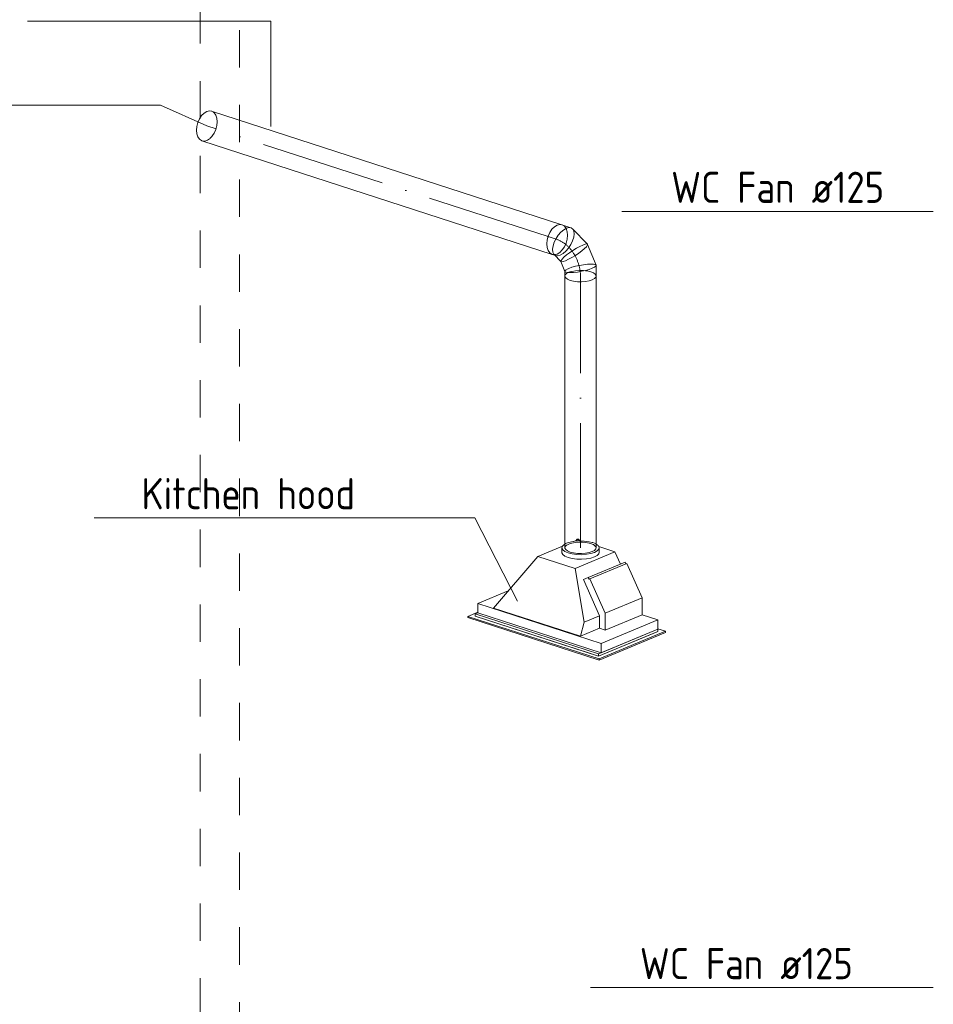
# Model space of a CAD drawing. Header units: millimetres. Extents: x 37142 to 74566, y 2709 to 34045.
# Tile 21 of 58: x 41873 to 45538, y 11836 to 15786. Entities that reach past the tile are written whole.
import ezdxf

# ---------------------------------------------------------------- set-up
doc = ezdxf.new("R2010")
doc.units = ezdxf.units.MM
doc.linetypes.add('ADSK_Осевая', pattern=[700, 500, -100, 0, -100])
doc.linetypes.add('ADSK_Скрыто', pattern=[300, 150, -150])
for name, color, linetype, lineweight in [('G-____-____-DIMS', 111, 'Continuous', 9), ('G-____-____-SYMB', 111, 'ADSK_Скрыто', 20), ('M-EQPM-___-IDEN', 50, 'Continuous', 20), ('M-EQPM-____-OTLN', 50, 'Continuous', 20), ('M-HVAC-DUCT-CNTR', 70, 'ADSK_Осевая', 20), ('M-HVAC-DUCT-IDEN', 70, 'Continuous', 20), ('M-HVAC-DUCT-OTLN', 70, 'Continuous', 20)]:
    doc.layers.add(name, color=color, linetype=linetype, lineweight=lineweight)
doc.styles.add('GOST Common_1', font='GOST_Common.ttf', dxfattribs={"width": 0.9, "height": 125})

# ---------------------------------------------------------------- blocks, each defined once
blk = doc.blocks.new('Кухня вытяжка встраиваемая - 702w x 402d x 283h-V4-3D Вент Left')
at = {"layer": 'M-EQPM-____-OTLN', "color": 5}
for p, q in [((43951.3, 13632.9), (44050.1, 13674)), ((44195.6, 13671.8), (44260.8, 13650.6)), ((43773.4, 13425.4), (43951.3, 13632.9)), ((43951.3, 13632.9), (44101.3, 13584.3)), ((44047.3, 13667.1), (44047.3, 13648.5)), ((44260.8, 13650.6), (44101.3, 13584.3)), ((44197.3, 13648.5), (44197.3, 13667.1)), ((44260.8, 13650.6), (44282.4, 13602.2)), ((44153.6, 13548.6), (44301.7, 13610.2)), ((44160, 13542.9), (44308, 13604.5)), ((44301.7, 13610.2), (44304.8, 13603.1)), ((44308, 13604.5), (44369.6, 13465.9)), ((44101.3, 13584.3), (44137.3, 13369.3)), ((44153.6, 13548.6), (44134.7, 13539.6)), ((44134.7, 13539.6), (44199, 13394.9)), ((44156.8, 13541.4), (44153.6, 13548.6)), ((44160, 13542.9), (44156.8, 13541.4)), ((44221.5, 13404.3), (44160, 13542.9)), ((43832.6, 13494.4), (43710.2, 13443.5)), ((44204.9, 13283), (43710.2, 13443.5)), ((43710.2, 13443.5), (43710.2, 13406.3)), ((44369.6, 13465.9), (44221.5, 13404.3)), ((44369.6, 13465.9), (44369.6, 13398.7)), ((43710.2, 13408.6), (43670.6, 13392.2)), ((44196.8, 13221.5), (43670.6, 13392.2)), ((43670.6, 13392.2), (43670.6, 13387.5)), ((43710.2, 13406.3), (43700.2, 13402.1)), ((44195, 13241.7), (43700.2, 13402.1)), ((43700.2, 13402.1), (43700.2, 13392.8)), ((43700.2, 13392.8), (44195, 13232.4)), ((43700.2, 13392.8), (43927.4, 13319.2)), ((44195, 13232.4), (43700.2, 13392.8)), ((43710.2, 13406.3), (44204.9, 13245.8)), ((44122, 13312.4), (43773.4, 13425.4)), ((44199, 13394.9), (44137.3, 13369.3)), ((44199, 13394.9), (44199, 13344.4)), ((44221.5, 13337.1), (44221.5, 13404.3)), ((44221.5, 13337.1), (44369.6, 13398.7)), ((44369.6, 13398.7), (44433.3, 13378)), ((43670.6, 13387.5), (44196.8, 13216.9)), ((44137.3, 13369.3), (44122, 13312.4)), ((44433.3, 13378), (44204.9, 13283)), ((44433.3, 13378), (44433.3, 13340.8)), ((43927.4, 13319.2), (44154.5, 13245.5)), ((44199, 13344.4), (44122, 13312.4)), ((44433.3, 13340.8), (44195, 13241.7)), ((44195, 13232.4), (44433.3, 13331.5)), ((44430.6, 13330.4), (44195, 13232.4)), ((44195, 13232.4), (44397.5, 13316.6)), ((44196.8, 13221.5), (44462.9, 13332.2)), ((44462.9, 13327.5), (44196.8, 13216.9)), ((44199, 13344.4), (44221.5, 13337.1)), ((44204.9, 13245.8), (44433.3, 13340.8)), ((44397.5, 13316.6), (44430.6, 13330.4)), ((44433.3, 13341.8), (44462.9, 13332.2)), ((44433.3, 13340.8), (44433.3, 13331.5)), ((44462.9, 13332.2), (44462.9, 13327.5)), ((44204.9, 13245.8), (44204.9, 13283)), ((44154.5, 13245.5), (44195, 13232.4)), ((44195, 13232.4), (44195, 13241.7)), ((44196.8, 13216.9), (44196.8, 13221.5))]:
    blk.add_line(p, q, dxfattribs=at)
at = {"layer": 'M-EQPM-____-OTLN', "color": 171}
for p, q in [((44062.7, 13683.8), (44059.5, 13682.1)), ((44080.9, 13690.1), (44070.2, 13686.9)), ((44095.2, 13692.7), (44106.8, 13697.5)), ((44106.5, 13700.3), (44106.5, 13695.6)), ((44109.2, 13694), (44108.2, 13694.3)), ((44110.8, 13702.1), (44109.9, 13702)), ((44116.4, 13697.5), (44125.9, 13694.4)), ((44116.5, 13695.6), (44116.5, 13700.3)), ((44116.5, 13695.7), (44116.5, 13695.6)), ((44169.4, 13688.6), (44157.5, 13691.5)), ((44172, 13687.8), (44169.6, 13688.5)), ((44178.8, 13685.2), (44172, 13687.8)), ((44183.8, 13682.9), (44179, 13685.2)), ((44184.7, 13682.4), (44183.8, 13682.9))]:
    blk.add_line(p, q, dxfattribs=at)
at = {"layer": 'M-EQPM-____-OTLN', "color": 5}
for points in [[(44059.5, 13682.1, 0), (44055.2, 13679.4, 0), (44048.8, 13672.6, 0), (44047.5, 13665.4, 0), (44051.2, 13658.4, 0), (44059.8, 13651.9, 0), (44072.7, 13646.5, 0)], [(44072.7, 13646.5, 0), (44088.9, 13642.5, 0), (44107.5, 13640.1, 0), (44127, 13639.6, 0), (44146.2, 13641, 0), (44163.8, 13644.2, 0), (44178.6, 13648.9, 0), (44189.5, 13654.9, 0), (44195.8, 13661.7, 0), (44197.2, 13668.8, 0), (44193.4, 13675.9, 0), (44184.8, 13682.3, 0)], [(44072.7, 13627.9, 0), (44059.8, 13633.3, 0), (44051.2, 13639.8, 0), (44047.5, 13646.8, 0), (44047.3, 13648.5, 0)], [(44197.2, 13650.2, 0), (44195.8, 13643.1, 0), (44189.5, 13636.3, 0), (44178.6, 13630.3, 0), (44163.8, 13625.6, 0), (44146.2, 13622.4, 0), (44127, 13621, 0), (44107.5, 13621.5, 0), (44088.9, 13623.9, 0), (44072.7, 13627.9, 0)]]:
    blk.add_polyline3d(points, dxfattribs=at)
at = {"layer": 'M-EQPM-____-OTLN', "color": 171}
for points in [[(44069.9, 13686.8, 0), (44066.1, 13685.4, 0), (44062.9, 13683.9, 0)], [(44157, 13691.6, 0), (44155.7, 13691.8, 0), (44137.2, 13694.1, 0), (44117.7, 13694.6, 0), (44098.5, 13693.2, 0), (44081.4, 13690.2, 0)], [(44109.9, 13702, 0), (44108.8, 13701.8, 0), (44107.8, 13701.5, 0), (44107.1, 13701.1, 0), (44106.6, 13700.6, 0), (44106.5, 13700.2, 0), (44106.8, 13699.7, 0), (44107.4, 13699.3, 0), (44108.2, 13698.9, 0)], [(44108.2, 13694.3, 0), (44107.4, 13694.6, 0), (44106.8, 13695, 0), (44106.5, 13695.5, 0), (44106.6, 13696, 0)], [(44108.2, 13698.9, 0), (44109.3, 13698.6, 0), (44110.5, 13698.5, 0)], [(44110.7, 13698.5, 0), (44111.8, 13698.4, 0), (44113.1, 13698.5, 0), (44114.3, 13698.7, 0), (44115.3, 13699.1, 0), (44116, 13699.5, 0), (44116.4, 13699.9, 0), (44116.5, 13700.4, 0), (44116.3, 13700.9, 0), (44115.7, 13701.3, 0), (44114.8, 13701.7, 0)], [(44114.8, 13701.7, 0), (44113.8, 13701.9, 0), (44112.5, 13702.1, 0), (44111.2, 13702.1, 0)], [(44116.4, 13695.3, 0), (44116, 13694.8, 0), (44115.3, 13694.4, 0)]]:
    blk.add_polyline3d(points, dxfattribs=at)
blk = doc.blocks.new('ADSK_Отвод_Круглый - Стандарт-V5-3D Вент Left')
at = {"layer": 'M-HVAC-DUCT-OTLN', "color": 5}
for p, q in [((44084.1, 14951.6), (44047.9, 14963.3)), ((44150.4, 14885.4), (44090.7, 14947.4)), ((44184.7, 14801), (44150.8, 14884.7)), ((44009.4, 14844.4), (44023.4, 14839.9)), ((44016.8, 14844), (44044.1, 14815.6)), ((44043.7, 14816.2), (44060, 14775.8)), ((44059.8, 14776.7), (44059.8, 14757.2)), ((44184.8, 14757.2), (44184.8, 14800))]:
    blk.add_line(p, q, dxfattribs=at)
at = {"layer": 'M-HVAC-DUCT-OTLN', "color": 171}
for p, q in [((44095.1, 14912.9), (44096.9, 14926.3)), ((44150.2, 14881.1), (44150.8, 14884.7)), ((44150.8, 14884.7), (44150.7, 14884.9)), ((44017.5, 14843.3), (44009.6, 14844.3)), ((44028.6, 14845.7), (44018.2, 14843.3)), ((44043.7, 14816.1), (44045.8, 14814.8)), ((44060, 14775.9), (44060.6, 14778.8)), ((44061.2, 14779.6), (44065.4, 14783)), ((44163, 14805.6), (44163.7, 14805.6)), ((44163.7, 14805.6), (44174.4, 14805.1)), ((44163.7, 14774.4), (44174.2, 14770)), ((44174.4, 14805.1), (44181.2, 14803.6)), ((44181.6, 14803.5), (44184.7, 14801)), ((44184.7, 14801), (44184.7, 14800.8)), ((44059.9, 14757.6), (44061.1, 14761.8)), ((44075.5, 14772.4), (44079.6, 14774)), ((44184.2, 14760.4), (44184.7, 14758.6))]:
    blk.add_line(p, q, dxfattribs=at)
at = {"layer": 'M-HVAC-DUCT-OTLN', "color": 5}
for points in [[(43987.3, 14886.7, 0), (43988.7, 14902.3, 0), (43992.8, 14918, 0), (43999.4, 14932.8, 0), (44008, 14945.6, 0), (44017.9, 14955.6, 0), (44028.6, 14962, 0)], [(44066.3, 14949.8, 0), (44055.2, 14943.5, 0), (44043.9, 14933.9, 0), (44033.4, 14921.8, 0), (44024.2, 14907.9, 0), (44017, 14893.1, 0), (44012.4, 14878.5, 0)], [(44028.6, 14962, 0), (44039.3, 14964.5, 0), (44049.3, 14962.8, 0)], [(44091.9, 14946.1, 0), (44085.3, 14951.1, 0), (44076.6, 14952.4, 0), (44066.3, 14949.8, 0)], [(44009.3, 14844.4, 0), (44008, 14844.9, 0), (43999.4, 14850.6, 0), (43992.8, 14859.9, 0), (43988.7, 14872.2, 0), (43987.3, 14886.7, 0)], [(44012.4, 14878.5, 0), (44010.5, 14865.1, 0), (44011.6, 14853.8, 0), (44015.6, 14845.3, 0), (44016.8, 14844, 0)], [(44131.5, 14881.9, 0), (44119.7, 14876.4, 0), (44106.3, 14869.1, 0), (44092.2, 14860.5, 0), (44078.6, 14851.3, 0), (44066.2, 14842, 0), (44055.9, 14833.3, 0)], [(44150.7, 14884.9, 0), (44147.6, 14886.3, 0), (44141.1, 14885.3, 0), (44131.5, 14881.9, 0)], [(44055.9, 14833.3, 0), (44048.4, 14825.7, 0), (44044.3, 14819.9, 0), (44043.7, 14816.1, 0)], [(44081, 14771.2, 0), (44070.3, 14771.7, 0), (44063.1, 14773.3, 0), (44060, 14775.9, 0)], [(44169.2, 14788.8, 0), (44156.9, 14784.3, 0), (44142.2, 14780.1, 0), (44126.2, 14776.5, 0), (44109.9, 14773.7, 0), (44094.5, 14771.9, 0), (44081, 14771.2, 0)], [(44184.7, 14800.8, 0), (44183.6, 14797.3, 0), (44178.3, 14793.2, 0), (44169.2, 14788.8, 0)], [(44081, 14740, 0), (44070.3, 14744.5, 0), (44063.1, 14749.9, 0), (44060, 14755.8, 0), (44059.8, 14757.2, 0)], [(44169.2, 14742, 0), (44156.9, 14738.1, 0), (44142.2, 14735.5, 0), (44126.2, 14734.3, 0), (44109.9, 14734.7, 0), (44094.5, 14736.7, 0), (44081, 14740, 0)], [(44184.7, 14758.6, 0), (44183.6, 14752.7, 0), (44178.3, 14747, 0), (44169.2, 14742, 0)]]:
    blk.add_polyline3d(points, dxfattribs=at)
at = {"layer": 'M-HVAC-DUCT-OTLN', "color": 171}
for points in [[(44049.3, 14962.8, 0), (44057.9, 14957.1, 0), (44064.5, 14947.8, 0), (44068.6, 14935.5, 0), (44070, 14921.1, 0)], [(44096.9, 14926.3, 0), (44095.8, 14937.7, 0), (44091.9, 14946.1, 0)], [(44041.2, 14841.7, 0), (44052.3, 14848, 0), (44063.6, 14857.5, 0), (44074.1, 14869.7, 0), (44083.3, 14883.6, 0), (44090.4, 14898.4, 0), (44095.1, 14912.9, 0)], [(44070, 14921.1, 0), (44068.6, 14905.4, 0), (44064.5, 14889.7, 0)], [(44064.4, 14889.5, 0), (44057.9, 14874.9, 0), (44049.3, 14862.1, 0), (44039.3, 14852.2, 0), (44029, 14845.9, 0)], [(44062.9, 14819, 0), (44074.8, 14824.6, 0), (44088.2, 14831.9, 0), (44102.2, 14840.4, 0), (44115.9, 14849.7, 0), (44128.3, 14859, 0), (44138.6, 14867.7, 0)], [(44138.6, 14867.7, 0), (44146.1, 14875.2, 0), (44149.8, 14880.4, 0)], [(44017.1, 14843.7, 0), (44022.2, 14840.3, 0), (44023.4, 14839.9, 0)], [(44023.5, 14839.8, 0), (44030.9, 14839.1, 0), (44041.2, 14841.7, 0)], [(44046.8, 14814.6, 0), (44053.4, 14815.7, 0), (44062.9, 14819, 0)], [(44065.9, 14783.3, 0), (44066.4, 14783.5, 0), (44075.5, 14788, 0)], [(44075.5, 14788, 0), (44087.8, 14792.5, 0), (44102.4, 14796.6, 0), (44118.5, 14800.3, 0), (44134.7, 14803.1, 0), (44150.2, 14804.9, 0), (44162.5, 14805.6, 0)], [(44080.1, 14774.1, 0), (44087.8, 14776.3, 0), (44102.4, 14779, 0), (44118.5, 14780.1, 0), (44134.7, 14779.7, 0), (44142.4, 14779, 0)], [(44142.9, 14778.9, 0), (44150.2, 14777.8, 0), (44163.7, 14774.4, 0)], [(44061.4, 14762.3, 0), (44066.4, 14767.4, 0), (44075.5, 14772.4, 0)], [(44174.4, 14769.9, 0), (44181.6, 14764.5, 0), (44184.1, 14760.8, 0)]]:
    blk.add_polyline3d(points, dxfattribs=at)
blk = doc.blocks.new('ADSK_M_Воздуховоды - Размер_15-149623-3D Вент Left')
at = {"layer": 'M-HVAC-DUCT-IDEN'}
blk.add_line((41904.3, 15779.6), (42654.3, 15779.6), dxfattribs=at)
blk = doc.blocks.new('ADSK_M_Оборудование - ADSK_Наименование_25-431939-3D Вент Left')
at = {"layer": 'M-EQPM-___-IDEN'}
blk.add_line((44912.9, 16215.9), (46162.9, 16215.9), dxfattribs=at)

msp = doc.modelspace()

# ---------------------------------------------------------------- linework, layer by layer
at = {"layer": 'G-____-____-DIMS', "lineweight": 20}
for p, q in [((42437.5, 15443.6), (41690.9, 15443.6)), ((42623.1, 15359.6), (42437.5, 15443.6))]:
    msp.add_line(p, q, dxfattribs=at)
at = {"layer": 'G-____-____-SYMB'}
for p, q in [((42754.9, 19944.6), (42754.9, 7708.8)), ((42597.1, 16440), (42597.1, 4204.2))]:
    msp.add_line(p, q, dxfattribs=at)
at = {"layer": 'M-EQPM-___-IDEN'}
for p, q in [((43699, 13787.8), (43421.6, 13787.8)), ((43870.3, 13453.4), (43699, 13787.8)), ((45537.9, 11902.5), (45412.2, 11902.5))]:
    msp.add_line(p, q, dxfattribs=at)
at = {"layer": 'M-HVAC-DUCT-CNTR', "color": 171}
for p, q in [((43992.2, 14915.7), (42623.1, 15359.6)), ((43992.2, 14915.7), (42623.1, 15359.6)), ((44122.3, 13667.1), (44122.3, 14734.4)), ((44122.3, 13667.1), (44122.3, 14734.4))]:
    msp.add_line(p, q, dxfattribs=at)
at = {"layer": 'M-HVAC-DUCT-CNTR', "color": 151}
for p, q in [((43996.4, 14914.3), (43993.4, 14915.3)), ((43996.4, 14914.3), (43993.4, 14915.3)), ((44028.6, 14903.9), (43996.6, 14914.2)), ((44028.6, 14903.9), (43996.6, 14914.2)), ((44122.3, 14734.6), (44122.3, 14757.2)), ((44122.3, 14734.6), (44122.3, 14757.2))]:
    msp.add_line(p, q, dxfattribs=at)
at = {"layer": 'M-HVAC-DUCT-CNTR', "color": 171}
msp.add_ellipse((44028.6, 14787.6), major_axis=(-48, 115.4), ratio=0.69725, start_param=4.174476, end_param=5.745272, dxfattribs=at)
at = {"layer": 'M-HVAC-DUCT-IDEN'}
for p, q in [((42879.5, 15779.6), (42654.3, 15779.6)), ((42879.5, 15357.5), (42879.5, 15779.6))]:
    msp.add_line(p, q, dxfattribs=at)
at = {"layer": 'M-HVAC-DUCT-OTLN', "color": 5}
for p, q in [((44047.9, 14963.3), (42642.3, 15419.1)), ((42603.8, 15300.2), (44009.4, 14844.4)), ((44059.8, 14757.2), (44059.8, 13667.1)), ((44184.8, 13667.1), (44184.8, 14757.2))]:
    msp.add_line(p, q, dxfattribs=at)
at = {"layer": 'M-HVAC-DUCT-OTLN', "color": 171}
for p, q in [((42643.7, 15418.6), (42648.6, 15416)), ((42623.1, 15301.5), (42614.7, 15299.2)), ((42625.7, 15302.7), (42623.1, 15301.5)), ((44009.6, 14844.3), (44017.5, 14843.3)), ((44018.2, 14843.3), (44028.6, 14845.7)), ((44174.2, 14770), (44163.7, 14774.4)), ((44061.1, 14761.8), (44059.9, 14757.6)), ((44079.6, 14774), (44075.5, 14772.4)), ((44184.7, 14758.6), (44184.2, 14760.4)), ((44070, 13679.7), (44075.5, 13682.3)), ((44075.5, 13682.3), (44080.7, 13684.2)), ((44157.6, 13686.1), (44163.7, 13684.3)), ((44163.7, 13684.3), (44169.6, 13682.1)), ((44184.1, 13670.7), (44184.7, 13668.5))]:
    msp.add_line(p, q, dxfattribs=at)
at = {"layer": 'M-HVAC-DUCT-OTLN', "color": 5}
for points in [[(42581.7, 15342.4, 0), (42583.1, 15358.1, 0), (42587.2, 15373.8, 0), (42593.8, 15388.6, 0), (42602.4, 15401.4, 0), (42612.4, 15411.3, 0), (42623.1, 15417.8, 0)], [(42623.1, 15417.8, 0), (42633.8, 15420.2, 0), (42643.7, 15418.6, 0)], [(42603.8, 15300.2, 0), (42602.4, 15300.7, 0), (42593.8, 15306.4, 0), (42587.2, 15315.7, 0), (42583.1, 15328, 0), (42581.7, 15342.4, 0)], [(44028.6, 14962, 0), (44017.9, 14955.6, 0), (44008, 14945.6, 0), (43999.4, 14932.8, 0), (43992.8, 14918, 0), (43988.7, 14902.3, 0), (43987.3, 14886.7, 0)], [(44049.3, 14962.8, 0), (44039.3, 14964.5, 0), (44028.6, 14962, 0)], [(43987.3, 14886.7, 0), (43988.7, 14872.2, 0), (43992.8, 14859.9, 0), (43999.4, 14850.6, 0), (44008, 14844.9, 0), (44009.3, 14844.4, 0)], [(44059.8, 14757.2, 0), (44060, 14755.8, 0), (44063.1, 14749.9, 0), (44070.3, 14744.5, 0), (44081, 14740, 0)], [(44081, 14740, 0), (44094.5, 14736.7, 0), (44109.9, 14734.7, 0), (44126.2, 14734.3, 0), (44142.2, 14735.5, 0), (44156.9, 14738.1, 0), (44169.2, 14742, 0)], [(44169.2, 14742, 0), (44178.3, 14747, 0), (44183.6, 14752.7, 0), (44184.7, 14758.6, 0)], [(44184.7, 13668.5, 0), (44183.6, 13662.6, 0), (44178.3, 13656.9, 0), (44169.2, 13651.9, 0)], [(44081, 13649.9, 0), (44070.3, 13654.4, 0), (44063.1, 13659.8, 0), (44060, 13665.7, 0), (44059.8, 13667.1, 0)], [(44169.2, 13651.9, 0), (44156.9, 13648, 0), (44142.2, 13645.4, 0), (44126.2, 13644.2, 0), (44109.9, 13644.6, 0), (44094.5, 13646.6, 0), (44081, 13649.9, 0)]]:
    msp.add_polyline3d(points, dxfattribs=at)
at = {"layer": 'M-HVAC-DUCT-OTLN', "color": 171}
for points in [[(42648.8, 15415.8, 0), (42652.3, 15412.9, 0), (42656.8, 15407.3, 0)], [(42657, 15406.9, 0), (42658.9, 15403.6, 0), (42662, 15395.6, 0)], [(42664.4, 15376.8, 0), (42663, 15361.2, 0), (42658.9, 15345.5, 0), (42652.3, 15330.7, 0), (42646.3, 15321.3, 0)], [(42662.1, 15395.1, 0), (42663, 15391.3, 0), (42664.4, 15376.8, 0)], [(42614.6, 15299.2, 0), (42612.4, 15299, 0), (42604, 15300.1, 0)], [(42636.3, 15310, 0), (42633.8, 15307.9, 0), (42625.9, 15302.8, 0)], [(42646, 15320.8, 0), (42643.7, 15317.9, 0), (42636.6, 15310.3, 0)], [(44070, 14921.1, 0), (44068.6, 14935.5, 0), (44064.5, 14947.8, 0), (44057.9, 14957.1, 0), (44049.3, 14962.8, 0)], [(44064.5, 14889.7, 0), (44068.6, 14905.4, 0), (44070, 14921.1, 0)], [(44029, 14845.9, 0), (44039.3, 14852.2, 0), (44049.3, 14862.1, 0), (44057.9, 14874.9, 0), (44064.4, 14889.5, 0)], [(44142.4, 14779, 0), (44134.7, 14779.7, 0), (44118.5, 14780.1, 0), (44102.4, 14779, 0), (44087.8, 14776.3, 0), (44080.1, 14774.1, 0)], [(44163.7, 14774.4, 0), (44150.2, 14777.8, 0), (44142.9, 14778.9, 0)], [(44075.5, 14772.4, 0), (44066.4, 14767.4, 0), (44061.4, 14762.3, 0)], [(44184.1, 14760.8, 0), (44181.6, 14764.5, 0), (44174.4, 14769.9, 0)], [(44059.9, 13667.6, 0), (44061.1, 13671.7, 0), (44062.6, 13673.9, 0)], [(44062.7, 13674, 0), (44066.4, 13677.3, 0), (44069.8, 13679.5, 0)], [(44081.1, 13684.4, 0), (44087.8, 13686.3, 0), (44094.3, 13687.6, 0)], [(44094.9, 13687.7, 0), (44102.4, 13688.9, 0), (44118.5, 13690, 0), (44134.7, 13689.6, 0), (44142.4, 13688.9, 0)], [(44143, 13688.8, 0), (44150.2, 13687.7, 0), (44157.1, 13686.2, 0)], [(44169.9, 13682, 0), (44174.4, 13679.8, 0), (44178.8, 13677, 0)], [(44178.9, 13676.9, 0), (44181.6, 13674.4, 0), (44184.1, 13670.7, 0)]]:
    msp.add_polyline3d(points, dxfattribs=at)

# ---------------------------------------------------------------- block references
at = {"layer": 'M-EQPM-___-IDEN'}
for p in [(-625, -1198.8), (-2741.2, -2428.1), (-750.7, -4313.3)]:
    msp.add_blockref('ADSK_M_Оборудование - ADSK_Наименование_25-431939-3D Вент Left', p, dxfattribs=at)
at = {"layer": 'M-EQPM-____-OTLN', "color": 5}
msp.add_blockref('Кухня вытяжка встраиваемая - 702w x 402d x 283h-V4-3D Вент Left', (0, 0), dxfattribs=at)
at = {"layer": 'M-HVAC-DUCT-IDEN'}
msp.add_blockref('ADSK_M_Воздуховоды - Размер_15-149623-3D Вент Left', (0, 0), dxfattribs=at)
at = {"layer": 'M-HVAC-DUCT-OTLN', "color": 5}
msp.add_blockref('ADSK_Отвод_Круглый - Стандарт-V5-3D Вент Left', (0, 0), dxfattribs=at)

# ---------------------------------------------------------------- texts
at = {"layer": 'M-EQPM-___-IDEN', "lineweight": 9, "char_height": 125, "attachment_point": 1, "style": 'GOST Common_1'}
for s, insert, width in [('WC Fan ø125', (44486.3, 15176), 1020.949), ('Kitchen hood', (42361.3, 13946.7), 1042.595), ('WC Fan ø125', (44360.7, 12061.5), 1020.949)]:
    msp.add_mtext(s, dxfattribs=dict(at, insert=insert, width=width))

doc.saveas('drawing.dxf')
